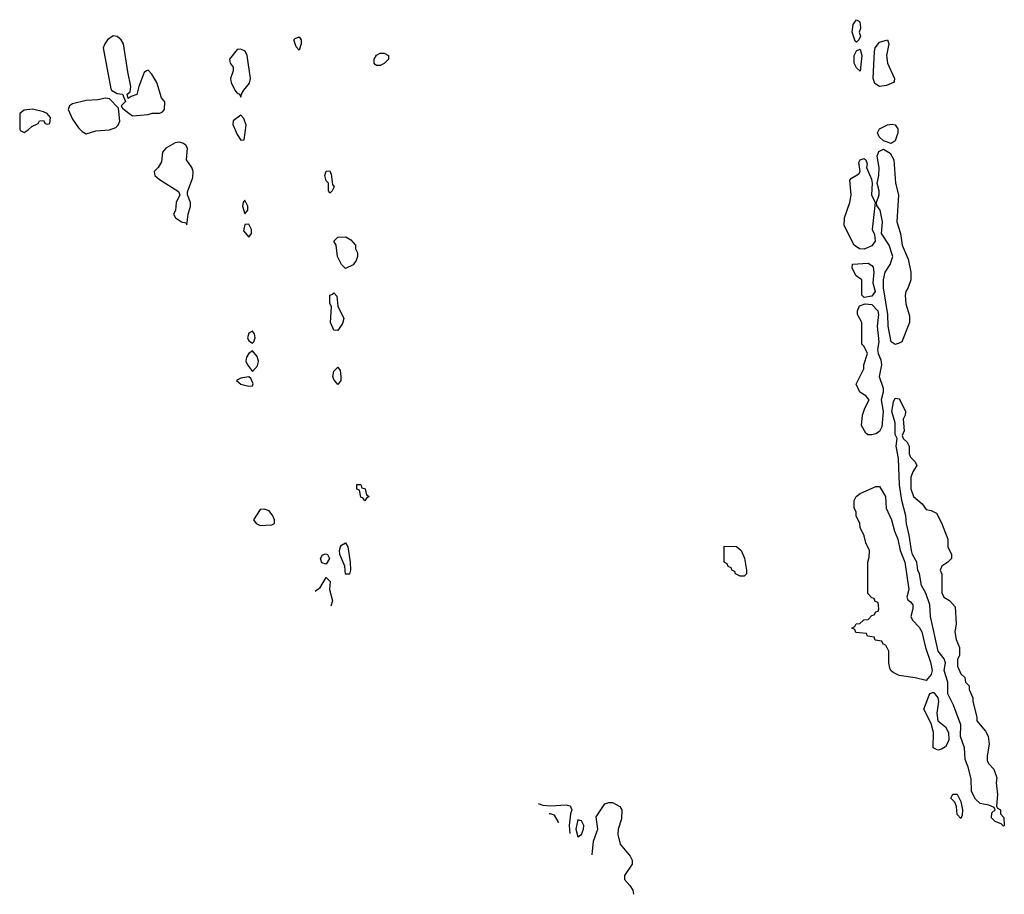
# Model space of a CAD drawing. Header units: inches. Extents: x 2792272 to 2951639, y 860504 to 1033803.
# Tile 29 of 209: x 2822527 to 2827614, y 995493 to 1000015. Entities that reach past the tile are written whole.
import ezdxf

# ---------------------------------------------------------------- set-up
doc = ezdxf.new("R2010")
doc.units = ezdxf.units.IN
doc.header["$MEASUREMENT"] = 0
doc.layers.add('C8020', color=7, linetype='Continuous')
doc.layers.add('C8929', color=7, linetype='Continuous')

msp = doc.modelspace()

# ---------------------------------------------------------------- linework, layer by layer
at = {"layer": 'C8020', "color": 4, "elevation": 8}
msp.add_lwpolyline([(2826840, 1000000), (2826850, 1000014.8), (2826866, 1000006), (2826868, 1000000)], dxfattribs=at)
at = {"layer": 'C8929', "color": 4, "elevation": 8}
for points in [[(2826868, 1000000), (2826870, 999994), (2826870.5, 999969.5), (2826864.7, 999950), (2826870.6, 999930), (2826862, 999910), (2826850, 999898), (2826844, 999904), (2826828.7, 999950), (2826833.2, 999990), (2826840, 1000000)], [(2824053.9, 997061.4), (2824079.6, 997080.4), (2824110, 997130.8), (2824130.3, 997110.3), (2824128, 997070), (2824143.2, 997010), (2824135.2, 996983.8)], [(2825206.1, 995962.6), (2825230, 995954.9), (2825269.5, 995950.5)], [(2825269.5, 995950.5), (2825350, 995956.5), (2825370.3, 995950.3), (2825379.6, 995930), (2825373.2, 995910), (2825366.4, 995850), (2825368.4, 995807.8)], [(2825484.5, 995697.1), (2825492.1, 995767.9), (2825514, 995830), (2825505.6, 995894.4), (2825550, 995961), (2825570, 995967.3), (2825590, 995967.3), (2825627.7, 995947.7), (2825637.3, 995930), (2825636.4, 995883.6), (2825618.8, 995830), (2825616.9, 995803.1), (2825630, 995752), (2825681, 995690), (2825690.8, 995670), (2825690.7, 995649.3), (2825652, 995590), (2825652, 995570), (2825679.8, 995539.8), (2825694.4, 995514.4), (2825698, 995493.5)], [(2825310.4, 995863.1), (2825309, 995870), (2825290, 995902), (2825270, 995909), (2825262.3, 995909)]]:
    msp.add_lwpolyline(points, dxfattribs=at)
at = {"layer": 'C8929', "color": 4}
for points, elevation in [([(2823008.9, 999931.1), (2822981.3, 999910), (2822966, 999890), (2822958, 999870), (2822998, 999658), (2823002, 999650), (2823030, 999633.4), (2823058, 999630), (2823072.7, 999592.7), (2823051.3, 999570), (2823058, 999558), (2823090, 999531.3), (2823110, 999518), (2823190, 999524.7), (2823211.1, 999531.1), (2823250, 999531.3), (2823263.1, 999536.9), (2823275.3, 999550), (2823277, 999590), (2823259.5, 999610), (2823236, 999690), (2823210, 999734), (2823190, 999754), (2823182, 999750), (2823170, 999742), (2823160.7, 999719.3), (2823142, 999670), (2823132.5, 999627.5), (2823102, 999618), (2823087.3, 999607.3), (2823082, 999630), (2823098, 999642), (2823100.9, 999670), (2823084.9, 999744.9), (2823063, 999890), (2823050.9, 999910.9), (2823040.1, 999920.1), (2823030, 999927.6)], 12), ([(2823970, 999858), (2823954.6, 999874.6), (2823944, 999910), (2823950, 999918), (2823970, 999926), (2823980.7, 999910), (2823980.7, 999890)], 8), ([(2826970, 999669.4), (2826945.6, 999685.6), (2826937, 999710), (2826942.9, 999850), (2826947.3, 999870), (2826970, 999899.1), (2827010.9, 999910.9), (2827018, 999890), (2827006, 999830), (2827011, 999790), (2827046, 999710), (2827044.7, 999695.3), (2827042, 999690), (2827004.9, 999675.1)], 8), ([(2823670, 999862.7), (2823650, 999860.9), (2823610.7, 999810), (2823614.8, 999790), (2823630.4, 999770), (2823630.4, 999750), (2823615.5, 999710), (2823619.1, 999690), (2823639.1, 999650), (2823650, 999634.8), (2823662, 999630), (2823670, 999614), (2823673.2, 999630), (2823685.2, 999650), (2823714.2, 999685.8), (2823719.3, 999710), (2823702.7, 999830), (2823692.3, 999852.3)], 12), ([(2824370, 999778), (2824363.1, 999783.1), (2824358, 999790), (2824358, 999810), (2824370, 999832), (2824390, 999842), (2824410, 999842), (2824432, 999830), (2824432, 999810), (2824410, 999788.7), (2824390, 999778)], 8), ([(2826870, 999749), (2826850, 999766), (2826838, 999790), (2826838, 999830), (2826850, 999854), (2826870, 999862), (2826877.3, 999830)], 8), ([(2822970, 999609.5), (2822930, 999600.5), (2822870, 999597.2), (2822799.9, 999580.1), (2822784.9, 999570), (2822776.4, 999550), (2822800.4, 999500.4), (2822830, 999456), (2822850, 999436), (2822870, 999424.7), (2822920.2, 999439.8), (2822990, 999444.7), (2823023.1, 999456.9), (2823035.3, 999470), (2823044, 999490), (2823038, 999558), (2822990, 999605.2)], 12), ([(2822592.3, 999552.3), (2822550, 999547.3), (2822528, 999530), (2822526.8, 999450), (2822530, 999442), (2822550, 999432), (2822570, 999444.7), (2822590, 999462), (2822622, 999478), (2822630, 999492), (2822650, 999494), (2822658, 999478), (2822670, 999474), (2822682, 999478), (2822686, 999510), (2822668, 999530), (2822650, 999539)], 12), ([(2823670, 999520.9), (2823630, 999492), (2823627.2, 999472.8), (2823650, 999421), (2823670, 999392), (2823686, 999394), (2823696.2, 999470), (2823684.7, 999504.7)], 12), ([(2827030, 999375.3), (2826990, 999389), (2826966.6, 999410), (2826958, 999430), (2826969.4, 999450), (2827010, 999470.5), (2827034.4, 999474.4), (2827050.9, 999470.9), (2827064.7, 999450), (2827064.7, 999430), (2827050, 999388)], 8), ([(2823350, 999381.2), (2823330, 999379), (2823282, 999350), (2823264.7, 999330), (2823259.6, 999280.4), (2823242, 999250), (2823222, 999230), (2823223.6, 999216.4), (2823224.7, 999210), (2823248.3, 999188.3), (2823346.8, 999126.8), (2823354, 999110), (2823334.8, 999070), (2823331, 999029), (2823322, 999010), (2823331.3, 998990), (2823362, 998970), (2823384.7, 998964.7), (2823390, 998954), (2823397.2, 999010), (2823409.3, 999050), (2823409.2, 999070), (2823394, 999110), (2823394.6, 999125.4), (2823420.9, 999199.1), (2823423.7, 999230), (2823416, 999250), (2823389, 999290), (2823394, 999350), (2823385.6, 999365.6), (2823370, 999377.2)], 12), ([(2827050, 998335.1), (2827029.6, 998349.6), (2827014.5, 998430), (2827012.3, 998490), (2826989.3, 998629.3), (2826989.5, 998670.5), (2826998.4, 998710), (2827024.5, 998750), (2827037.2, 998790), (2827019.3, 998850), (2826979, 998910), (2826985.2, 998970), (2826972.7, 999030), (2826954.6, 999054.6), (2826954, 999070), (2826966.6, 999110), (2826966.6, 999130), (2826957.2, 999170), (2826965.2, 999210), (2826966.6, 999250), (2826957, 999310), (2826966, 999334), (2826990, 999344.9), (2827024.9, 999324.9), (2827042.8, 999290), (2827051, 999170), (2827066.8, 999110), (2827058, 998970), (2827078, 998910), (2827086, 998850), (2827116.8, 998776.8), (2827130.9, 998709.1), (2827131, 998670), (2827118, 998630), (2827104.7, 998610), (2827102, 998590), (2827105.4, 998545.4), (2827123.6, 998483.6), (2827124.7, 998450), (2827084.7, 998350), (2827070, 998342.7)], 8), ([(2826890, 998829), (2826866, 998830), (2826838, 998850), (2826786, 998950), (2826788, 998990), (2826815.3, 999070), (2826822, 999110), (2826815.3, 999184.7), (2826824.7, 999195.3), (2826862, 999218), (2826868.7, 999230), (2826863.1, 999276.9), (2826868.9, 999291.1), (2826890, 999298), (2826898, 999290), (2826904.7, 999270), (2826902, 999250), (2826927.7, 999190), (2826932, 999170), (2826927.7, 999110), (2826946, 999070), (2826931.3, 998930), (2826943.5, 998903.5), (2826947.3, 998870), (2826930, 998845.2)], 8), ([(2824130, 999118), (2824122, 999130), (2824122, 999170), (2824110, 999182), (2824103.7, 999210), (2824110, 999232), (2824130, 999234), (2824136.9, 999216.9), (2824143.6, 999163.6), (2824152, 999150), (2824142, 999130)], 8), ([(2823690, 999081.2), (2823680.7, 999070), (2823678, 999050), (2823690, 999011), (2823705.2, 999030), (2823706, 999050)], 12), ([(2823710, 998958), (2823690, 998955.3), (2823683.8, 998923.8), (2823710, 998891.3), (2823724, 998910), (2823725.2, 998930)], 12), ([(2824210, 998728), (2824189.1, 998749.1), (2824168.7, 998790), (2824162, 998850), (2824149.2, 998870), (2824171.3, 998891.3), (2824211.6, 998891.6), (2824236.9, 998876.9), (2824262, 998850), (2824262, 998830), (2824271.3, 998810), (2824271.3, 998790), (2824264.7, 998770), (2824250, 998748)], 8), ([(2826890, 998578), (2826878, 998590), (2826878, 998670), (2826848, 998690), (2826828, 998730), (2826829.1, 998750.9), (2826910, 998756), (2826930, 998744.7), (2826935.9, 998735.9), (2826940.7, 998710), (2826934.4, 998654.4), (2826946.8, 998610), (2826930, 998585.2)], 8), ([(2824170, 998408), (2824150, 998409), (2824132.3, 998450), (2824137.2, 998530), (2824129.6, 998550), (2824129.6, 998590), (2824144.7, 998595.3), (2824150, 998602), (2824164.7, 998584.7), (2824170, 998534), (2824202, 998470), (2824195.3, 998444.7)], 8), ([(2826930, 997869), (2826909.2, 997869.2), (2826898, 997878), (2826876.4, 997916.4), (2826882, 997970), (2826893.6, 998006.4), (2826915.3, 998050), (2826898, 998070), (2826868, 998090), (2826848.7, 998130), (2826888, 998210), (2826888, 998230), (2826908, 998290), (2826890, 998326), (2826878, 998338), (2826878, 998450), (2826855.3, 998490), (2826855.3, 998510), (2826865.2, 998534.8), (2826894.6, 998545.4), (2826930, 998542), (2826960.5, 998510), (2826963.8, 998490), (2826956.3, 998430), (2826966, 998350), (2826959.1, 998310), (2826962, 998290), (2826976.7, 998256.7), (2826979.3, 998230), (2826967.3, 998170), (2826988.4, 998110), (2826988.2, 998090), (2826977.3, 998050), (2826988.2, 997990), (2826981.6, 997910), (2826970, 997885.2), (2826950, 997873.2)], 8), ([(2823730, 998404), (2823710, 998394), (2823704.6, 998370), (2823710, 998354.8), (2823730, 998342.8), (2823737.2, 998350), (2823743.7, 998370), (2823739.3, 998390)], 12), ([(2823730, 998303.7), (2823710, 998289.4), (2823698.7, 998270), (2823695.8, 998250), (2823704.4, 998230), (2823730, 998196), (2823755.1, 998224.9), (2823760.7, 998250), (2823754, 998274)], 12), ([(2824170, 998128.7), (2824150, 998155.3), (2824145.1, 998170), (2824150, 998198), (2824170, 998218), (2824182, 998202), (2824186.8, 998170), (2824186, 998150)], 8), ([(2823710, 998169), (2823670, 998161.6), (2823647.7, 998150), (2823670, 998130.7), (2823710, 998120.7), (2823730, 998122), (2823732.7, 998132.7), (2823720.2, 998160.2)], 12), ([(2827610, 995846), (2827598, 995858), (2827566, 995870), (2827548.4, 995888.4), (2827550, 995914), (2827566, 995930), (2827562, 995942), (2827534.6, 995954.6), (2827490, 995962.7), (2827465.1, 995985.1), (2827444.7, 996024.7), (2827442.4, 996090), (2827427.6, 996150), (2827411.8, 996190), (2827407.8, 996250), (2827387, 996310), (2827389.6, 996370), (2827351.3, 996471.3), (2827322.9, 996530), (2827322, 996590), (2827303.7, 996650), (2827309.4, 996690), (2827302.7, 996710), (2827272.3, 996750), (2827232, 996930), (2827229.5, 996990), (2827209.4, 997050), (2827186.6, 997090), (2827175.1, 997150), (2827167, 997170), (2827162, 997210), (2827139.5, 997250), (2827134.5, 997270), (2827122.4, 997350), (2827107.9, 997407.9), (2827105.1, 997450), (2827085.1, 997530), (2827072, 997610), (2827066.6, 997746.6), (2827056, 997810), (2827061.2, 997850), (2827049.4, 997870), (2827049.4, 997930), (2827032.3, 997990), (2827041.5, 998038.5), (2827050, 998058), (2827070, 998054.8), (2827074.8, 998050), (2827102.8, 997990), (2827101, 997970), (2827091.3, 997950), (2827096, 997890), (2827086, 997866), (2827092, 997850), (2827112, 997830), (2827122, 997810), (2827122, 997770), (2827130, 997754), (2827154, 997730), (2827162, 997710), (2827142, 997678), (2827131.3, 997650), (2827131.3, 997590), (2827144.7, 997550), (2827190, 997512), (2827210, 997482), (2827236.9, 997476.9), (2827263.6, 997463.6), (2827290, 997414), (2827322, 997330), (2827322, 997290), (2827342, 997250), (2827342, 997230), (2827322, 997210), (2827292, 997190), (2827282, 997170), (2827291.6, 997148.4), (2827291.6, 997051.6), (2827302, 997030), (2827330, 997012), (2827359.6, 996979.6), (2827364.7, 996890), (2827358, 996850), (2827364.7, 996810), (2827382, 996770), (2827382, 996730), (2827372.7, 996707.3), (2827372.7, 996672.7), (2827390, 996634), (2827410, 996614), (2827414, 996590), (2827431.6, 996571.6), (2827432.7, 996552.7), (2827452, 996510), (2827452, 996490), (2827472, 996410), (2827472, 996390), (2827516.9, 996336.9), (2827531.1, 996311.1), (2827536, 996270), (2827524.7, 996210), (2827525.4, 996185.4), (2827532, 996170), (2827559.8, 996139.8), (2827575.3, 996095.3), (2827571.3, 996070), (2827578, 996010), (2827574, 995950), (2827578, 995938), (2827594, 995930), (2827594, 995910), (2827612, 995890), (2827614, 995850)], 8), ([(2824310, 997528), (2824302, 997542), (2824290, 997546), (2824282, 997582), (2824268.4, 997588.4), (2824268.4, 997611.6), (2824290, 997612), (2824294, 997594), (2824312, 997590), (2824318, 997558), (2824332, 997550), (2824318, 997542)], 8), ([(2827210, 996599), (2827152.9, 996612.9), (2827070, 996624), (2827040.2, 996640.2), (2827028, 996650), (2827023.1, 996663.1), (2827018, 996690), (2827018, 996750), (2827002, 996782), (2826987.3, 996787.3), (2826982, 996802), (2826947.3, 996807.3), (2826942, 996822), (2826907.3, 996827.3), (2826902, 996842), (2826847.3, 996847.3), (2826842, 996862), (2826826, 996870), (2826842, 996878), (2826848.4, 996891.6), (2826867.3, 996892.7), (2826888.4, 996911.6), (2826910, 996914), (2826930, 996934), (2826942, 996938), (2826950, 996954), (2826962, 996958), (2826966, 996970), (2826962, 997002), (2826947.3, 997007.3), (2826942, 997022), (2826930, 997026), (2826908.9, 997048.9), (2826908.7, 997210), (2826916.4, 997236.4), (2826918, 997270), (2826898, 997310), (2826890, 997346), (2826868.9, 997388.9), (2826868, 997410), (2826848, 997450), (2826848, 997470), (2826838, 997490), (2826838, 997530), (2826849.3, 997550.7), (2826870, 997564.7), (2826950, 997602), (2826970, 997602), (2827000.4, 997550), (2827003, 997490), (2827032, 997430), (2827046.7, 997370), (2827063.1, 997330), (2827076.4, 997270), (2827099.3, 997210), (2827120.5, 997070), (2827110.8, 997030), (2827115.3, 997015.3), (2827130, 997006), (2827140.7, 996990), (2827140.7, 996970), (2827130.7, 996930), (2827138.8, 996910), (2827174.1, 996874.1), (2827188.4, 996850), (2827206.7, 996770), (2827233.4, 996693.4), (2827240.5, 996650), (2827236.3, 996630)], 8), ([(2823790, 997484.5), (2823770, 997482), (2823734.9, 997430), (2823748.2, 997410), (2823770, 997400.8), (2823830, 997403.8), (2823844, 997410), (2823842.7, 997430), (2823835.1, 997450), (2823815.1, 997475.1)], 12), ([(2824210, 997148), (2824206.6, 997190), (2824180.7, 997250), (2824178.4, 997270), (2824184.5, 997290), (2824190, 997298.8), (2824210, 997310.7), (2824222, 997290), (2824234.8, 997210), (2824236, 997170), (2824230, 997148)], 8), ([(2824110, 997200.9), (2824087.8, 997207.8), (2824080.9, 997230), (2824092.1, 997247.9), (2824110, 997254), (2824117.3, 997250), (2824128, 997230)], 8), ([(2826250, 997138), (2826226, 997150), (2826222, 997162), (2826207.3, 997167.3), (2826202, 997182), (2826187.3, 997187.3), (2826182, 997202), (2826166, 997210), (2826167.3, 997292.7), (2826230, 997292), (2826254, 997270), (2826271.1, 997231.1), (2826282, 997170), (2826282, 997150), (2826270, 997138)], 8), ([(2827270, 996238), (2827246, 996250), (2827248.7, 996330), (2827236.4, 996376.4), (2827198, 996450), (2827229, 996531), (2827244, 996536), (2827250, 996536), (2827270.6, 996510), (2827273.4, 996490), (2827264.7, 996430), (2827271.3, 996390), (2827310, 996359.1), (2827326, 996330), (2827327.7, 996292.3), (2827322.5, 996277.5), (2827310, 996255.3), (2827290, 996244)], 8), ([(2827390, 995886), (2827370, 995906), (2827367.3, 995947.3), (2827358, 995970), (2827338, 995990), (2827348.4, 996011.6), (2827370, 996011.3), (2827390, 995974), (2827398, 995930), (2827396.9, 995903.1)], 8), ([(2825410, 995879.3), (2825400.6, 995830), (2825410, 995790.7), (2825430, 995802), (2825439.8, 995830), (2825440.9, 995850), (2825430, 995872.7)], 12)]:
    msp.add_lwpolyline(points, close=True, dxfattribs=dict(at, elevation=elevation))

doc.saveas('drawing.dxf')
